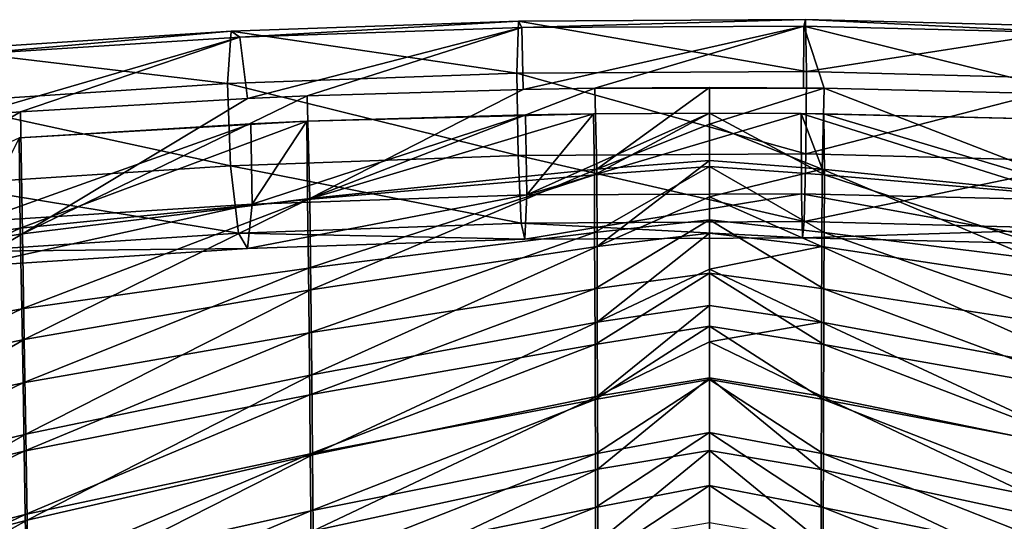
# Model space of a CAD drawing. Header units: millimetres. Extents: x -350 to 350, y 0 to 877.
# Tile 49 of 63: x -107 to 46, y 799 to 877. Entities that reach past the tile are written whole.
import ezdxf

# ---------------------------------------------------------------- set-up
doc = ezdxf.new("R2010")
doc.units = ezdxf.units.MM
doc.header["$LTSCALE"] = 41.718519
for name, color, linetype in [('10', 7, 'CONTINUOUS'), ('12', 7, 'CONTINUOUS'), ('3', 7, 'CONTINUOUS'), ('6', 7, 'CONTINUOUS'), ('8', 7, 'CONTINUOUS')]:
    doc.layers.add(name, color=color, linetype=linetype)

msp = doc.modelspace()

# ---------------------------------------------------------------- linework, layer by layer
at = {"layer": '10', "linetype": 'Continuous'}
for points in [[(-62.58, 860.84, -614.93), (-28.59, 861.87, -617.07), (-18.01, 862.03, -617.41), (-62.58, 860.84, -614.93)], [(-62.58, 860.84, -614.93), (-18.01, 862.03, -617.41), (-62.48, 848.68, -608.52), (-62.58, 860.84, -614.93)], [(-62.48, 848.68, -608.52), (-18.01, 862.03, -617.41), (-17.87, 852.5, -612.42), (-62.48, 848.68, -608.52)], [(-18.01, 862.03, -617.41), (0, 862.13, -617.63), (-17.87, 852.5, -612.42), (-18.01, 862.03, -617.41)], [(-17.87, 852.5, -612.42), (0, 862.13, -617.63), (0, 853.83, -613.28), (-17.87, 852.5, -612.42)], [(-107.33, 858.27, -609.67), (-71.31, 860.45, -614.12), (-62.58, 860.84, -614.93), (-107.33, 858.27, -609.67)], [(-107.33, 858.27, -609.67), (-62.58, 860.84, -614.93), (-107.13, 844.22, -602.17), (-107.33, 858.27, -609.67)], [(-107.13, 844.22, -602.17), (-62.58, 860.84, -614.93), (-62.48, 848.68, -608.52), (-107.13, 844.22, -602.17)], [(-151.79, 837.77, -592.68), (-107.33, 858.27, -609.67), (-107.13, 844.22, -602.17), (-151.79, 837.77, -592.68)], [(-17.84, 843.56, -607.82), (-17.87, 852.5, -612.42), (0, 853.83, -613.28), (-17.84, 843.56, -607.82)], [(0, 845.53, -609.01), (-17.84, 843.56, -607.82), (0, 853.83, -613.28), (0, 845.53, -609.01)], [(-62.35, 837.99, -603.02), (-62.48, 848.68, -608.52), (-17.87, 852.5, -612.42), (-62.35, 837.99, -603.02)], [(-17.84, 843.56, -607.82), (-62.35, 837.99, -603.02), (-17.87, 852.5, -612.42), (-17.84, 843.56, -607.82)], [(-106.91, 831.67, -595.67), (-107.13, 844.22, -602.17), (-62.48, 848.68, -608.52), (-106.91, 831.67, -595.67)], [(-62.35, 837.99, -603.02), (-106.91, 831.67, -595.67), (-62.48, 848.68, -608.52), (-62.35, 837.99, -603.02)], [(-17.81, 834.77, -603.39), (-17.84, 843.56, -607.82), (0, 845.53, -609.01), (-17.81, 834.77, -603.39)], [(0, 837.24, -604.8), (-17.81, 834.77, -603.39), (0, 845.53, -609.01), (0, 837.24, -604.8)], [(-151.47, 823.39, -585.16), (-151.79, 837.77, -592.68), (-107.13, 844.22, -602.17), (-151.47, 823.39, -585.16)], [(-106.91, 831.67, -595.67), (-151.47, 823.39, -585.16), (-107.13, 844.22, -602.17), (-106.91, 831.67, -595.67)], [(-62.24, 827.91, -597.94), (-62.35, 837.99, -603.02), (-17.84, 843.56, -607.82), (-62.24, 827.91, -597.94)], [(-17.81, 834.77, -603.39), (-62.24, 827.91, -597.94), (-17.84, 843.56, -607.82), (-17.81, 834.77, -603.39)], [(-106.71, 820.18, -589.87), (-106.91, 831.67, -595.67), (-62.35, 837.99, -603.02), (-106.71, 820.18, -589.87)], [(-62.24, 827.91, -597.94), (-106.71, 820.18, -589.87), (-62.35, 837.99, -603.02), (-62.24, 827.91, -597.94)], [(-17.78, 826.12, -599.09), (-17.81, 834.77, -603.39), (0, 837.24, -604.8), (-17.78, 826.12, -599.09)], [(0, 828.96, -600.68), (-17.78, 826.12, -599.09), (0, 837.24, -604.8), (0, 828.96, -600.68)], [(-62.14, 818.3, -593.21), (-62.24, 827.91, -597.94), (-17.81, 834.77, -603.39), (-62.14, 818.3, -593.21)], [(-17.78, 826.12, -599.09), (-62.14, 818.3, -593.21), (-17.81, 834.77, -603.39), (-17.78, 826.12, -599.09)], [(-151.19, 810.53, -578.64), (-151.47, 823.39, -585.16), (-106.91, 831.67, -595.67), (-151.19, 810.53, -578.64)], [(-106.71, 820.18, -589.87), (-151.19, 810.53, -578.64), (-106.91, 831.67, -595.67), (-106.71, 820.18, -589.87)], [(-17.76, 817.58, -594.93), (-17.78, 826.12, -599.09), (0, 828.96, -600.68), (-17.76, 817.58, -594.93)], [(0, 820.69, -596.62), (-17.76, 817.58, -594.93), (0, 828.96, -600.68), (0, 820.69, -596.62)], [(-106.53, 809.55, -584.64), (-106.71, 820.18, -589.87), (-62.24, 827.91, -597.94), (-106.53, 809.55, -584.64)], [(-62.14, 818.3, -593.21), (-106.53, 809.55, -584.64), (-62.24, 827.91, -597.94), (-62.14, 818.3, -593.21)], [(-62.05, 809.11, -588.77), (-62.14, 818.3, -593.21), (-17.78, 826.12, -599.09), (-62.05, 809.11, -588.77)], [(-17.76, 817.58, -594.93), (-62.05, 809.11, -588.77), (-17.78, 826.12, -599.09), (-17.76, 817.58, -594.93)], [(-17.73, 809.13, -590.89), (-17.76, 817.58, -594.93), (0, 820.69, -596.62), (-17.73, 809.13, -590.89)], [(0, 812.43, -592.64), (-17.73, 809.13, -590.89), (0, 820.69, -596.62), (0, 812.43, -592.64)], [(-150.94, 798.92, -572.91), (-151.19, 810.53, -578.64), (-106.71, 820.18, -589.87), (-150.94, 798.92, -572.91)], [(-106.53, 809.55, -584.64), (-150.94, 798.92, -572.91), (-106.71, 820.18, -589.87), (-106.53, 809.55, -584.64)], [(-106.38, 799.65, -579.87), (-106.53, 809.55, -584.64), (-62.14, 818.3, -593.21), (-106.38, 799.65, -579.87)], [(-62.05, 809.11, -588.77), (-106.38, 799.65, -579.87), (-62.14, 818.3, -593.21), (-62.05, 809.11, -588.77)], [(-61.97, 800.24, -584.58), (-62.05, 809.11, -588.77), (-17.76, 817.58, -594.93), (-61.97, 800.24, -584.58)], [(-17.73, 809.13, -590.89), (-61.97, 800.24, -584.58), (-17.76, 817.58, -594.93), (-17.73, 809.13, -590.89)], [(-17.71, 800.75, -586.95), (-17.73, 809.13, -590.89), (0, 812.43, -592.64), (-17.71, 800.75, -586.95)], [(0, 804.17, -588.74), (-17.71, 800.75, -586.95), (0, 812.43, -592.64), (0, 804.17, -588.74)], [(-150.71, 788.34, -567.83), (-150.94, 798.92, -572.91), (-106.53, 809.55, -584.64), (-150.71, 788.34, -567.83)], [(-106.38, 799.65, -579.87), (-150.71, 788.34, -567.83), (-106.53, 809.55, -584.64), (-106.38, 799.65, -579.87)], [(-106.24, 790.33, -575.49), (-106.38, 799.65, -579.87), (-62.05, 809.11, -588.77), (-106.24, 790.33, -575.49)], [(-61.97, 800.24, -584.58), (-106.24, 790.33, -575.49), (-62.05, 809.11, -588.77), (-61.97, 800.24, -584.58)], [(-61.9, 791.66, -580.59), (-61.97, 800.24, -584.58), (-17.73, 809.13, -590.89), (-61.9, 791.66, -580.59)], [(-17.71, 800.75, -586.95), (-61.9, 791.66, -580.59), (-17.73, 809.13, -590.89), (-17.71, 800.75, -586.95)], [(-17.69, 792.44, -583.11), (-17.71, 800.75, -586.95), (0, 804.17, -588.74), (-17.69, 792.44, -583.11)], [(0, 795.92, -584.9), (-17.69, 792.44, -583.11), (0, 804.17, -588.74), (0, 795.92, -584.9)], [(-61.83, 783.32, -576.79), (-61.9, 791.66, -580.59), (-17.71, 800.75, -586.95), (-61.83, 783.32, -576.79)], [(-17.69, 792.44, -583.11), (-61.83, 783.32, -576.79), (-17.71, 800.75, -586.95), (-17.69, 792.44, -583.11)], [(-150.51, 778.62, -563.27), (-150.71, 788.34, -567.83), (-106.38, 799.65, -579.87), (-150.51, 778.62, -563.27)], [(-106.24, 790.33, -575.49), (-150.51, 778.62, -563.27), (-106.38, 799.65, -579.87), (-106.24, 790.33, -575.49)], [(-106.11, 781.52, -571.43), (-106.24, 790.33, -575.49), (-61.97, 800.24, -584.58), (-106.11, 781.52, -571.43)], [(-61.9, 791.66, -580.59), (-106.11, 781.52, -571.43), (-61.97, 800.24, -584.58), (-61.9, 791.66, -580.59)]]:
    msp.add_3dface(points, dxfattribs=at)
at = {"layer": '12', "linetype": 'Continuous'}
for points in [[(0, 862.13, -617.63), (14.24, 862.07, -617.49), (17.87, 852.5, -612.42), (0, 862.13, -617.63)], [(0, 853.83, -613.28), (0, 862.13, -617.63), (17.87, 852.5, -612.42), (0, 853.83, -613.28)], [(14.24, 862.07, -617.49), (17.77, 862.03, -617.41), (17.87, 852.5, -612.42), (14.24, 862.07, -617.49)], [(17.77, 862.03, -617.41), (56.94, 861.06, -615.39), (62.48, 848.68, -608.52), (17.77, 862.03, -617.41)], [(17.87, 852.5, -612.42), (17.77, 862.03, -617.41), (62.48, 848.68, -608.52), (17.87, 852.5, -612.42)], [(0, 845.53, -609.01), (0, 853.83, -613.28), (17.84, 843.56, -607.82), (0, 845.53, -609.01)], [(17.84, 843.56, -607.82), (0, 853.83, -613.28), (17.87, 852.5, -612.42), (17.84, 843.56, -607.82)], [(17.84, 843.56, -607.82), (17.87, 852.5, -612.42), (62.35, 838, -603.02), (17.84, 843.56, -607.82)], [(62.35, 838, -603.02), (17.87, 852.5, -612.42), (62.48, 848.68, -608.52), (62.35, 838, -603.02)], [(0, 837.24, -604.8), (0, 845.53, -609.01), (17.81, 834.78, -603.39), (0, 837.24, -604.8)], [(17.81, 834.78, -603.39), (0, 845.53, -609.01), (17.84, 843.56, -607.82), (17.81, 834.78, -603.39)], [(17.81, 834.78, -603.39), (17.84, 843.56, -607.82), (62.24, 827.91, -597.95), (17.81, 834.78, -603.39)], [(62.24, 827.91, -597.95), (17.84, 843.56, -607.82), (62.35, 838, -603.02), (62.24, 827.91, -597.95)], [(0, 828.96, -600.68), (0, 837.24, -604.8), (17.78, 826.12, -599.09), (0, 828.96, -600.68)], [(17.78, 826.12, -599.09), (0, 837.24, -604.8), (17.81, 834.78, -603.39), (17.78, 826.12, -599.09)], [(17.78, 826.12, -599.09), (17.81, 834.78, -603.39), (62.14, 818.31, -593.21), (17.78, 826.12, -599.09)], [(62.14, 818.31, -593.21), (17.81, 834.78, -603.39), (62.24, 827.91, -597.95), (62.14, 818.31, -593.21)], [(0, 820.69, -596.62), (0, 828.96, -600.68), (17.76, 817.58, -594.93), (0, 820.69, -596.62)], [(17.76, 817.58, -594.93), (0, 828.96, -600.68), (17.78, 826.12, -599.09), (17.76, 817.58, -594.93)], [(17.76, 817.58, -594.93), (17.78, 826.12, -599.09), (62.05, 809.11, -588.77), (17.76, 817.58, -594.93)], [(62.05, 809.11, -588.77), (17.78, 826.12, -599.09), (62.14, 818.31, -593.21), (62.05, 809.11, -588.77)], [(0, 812.43, -592.64), (0, 820.69, -596.62), (17.73, 809.13, -590.89), (0, 812.43, -592.64)], [(17.73, 809.13, -590.89), (0, 820.69, -596.62), (17.76, 817.58, -594.93), (17.73, 809.13, -590.89)], [(17.73, 809.13, -590.89), (17.76, 817.58, -594.93), (61.97, 800.24, -584.58), (17.73, 809.13, -590.89)], [(61.97, 800.24, -584.58), (17.76, 817.58, -594.93), (62.05, 809.11, -588.77), (61.97, 800.24, -584.58)], [(0, 804.17, -588.74), (0, 812.43, -592.64), (17.71, 800.75, -586.95), (0, 804.17, -588.74)], [(17.71, 800.75, -586.95), (0, 812.43, -592.64), (17.73, 809.13, -590.89), (17.71, 800.75, -586.95)], [(17.71, 800.75, -586.95), (17.73, 809.13, -590.89), (61.9, 791.66, -580.59), (17.71, 800.75, -586.95)], [(61.9, 791.66, -580.59), (17.73, 809.13, -590.89), (61.97, 800.24, -584.58), (61.9, 791.66, -580.59)], [(0, 795.92, -584.9), (0, 804.17, -588.74), (17.69, 792.44, -583.11), (0, 795.92, -584.9)], [(17.69, 792.44, -583.11), (0, 804.17, -588.74), (17.71, 800.75, -586.95), (17.69, 792.44, -583.11)], [(17.69, 792.44, -583.11), (17.71, 800.75, -586.95), (61.83, 783.32, -576.79), (17.69, 792.44, -583.11)], [(61.83, 783.32, -576.79), (17.71, 800.75, -586.95), (61.9, 791.66, -580.59), (61.83, 783.32, -576.79)]]:
    msp.add_3dface(points, dxfattribs=at)
at = {"layer": '3', "linetype": 'Continuous'}
for points in [[(-74.33, 874.86, -636.55), (-73.01, 873.93, -623.73), (-29.69, 876.43, -639.57), (-74.33, 874.86, -636.55)], [(-29.92, 868.33, -649.64), (-74.33, 874.86, -636.55), (-29.69, 876.43, -639.57), (-29.92, 868.33, -649.64)], [(-29.69, 876.43, -639.57), (-73.01, 873.93, -623.73), (-29.16, 875.42, -626.7), (-29.69, 876.43, -639.57)], [(-29.92, 868.33, -649.64), (-29.69, 876.43, -639.57), (15.08, 868.57, -650.07), (-29.92, 868.33, -649.64)], [(-29.69, 876.43, -639.57), (-29.16, 875.42, -626.7), (14.96, 876.66, -639.99), (-29.69, 876.43, -639.57)], [(15.08, 868.57, -650.07), (-29.69, 876.43, -639.57), (14.96, 876.66, -639.99), (15.08, 868.57, -650.07)], [(14.96, 876.66, -639.99), (-29.16, 875.42, -626.7), (14.69, 875.62, -627.11), (14.96, 876.66, -639.99)], [(-29.16, 875.42, -626.7), (-28.95, 865.81, -618.02), (14.69, 875.62, -627.11), (-29.16, 875.42, -626.7)], [(14.69, 875.62, -627.11), (-28.95, 865.81, -618.02), (-17.83, 865.98, -618.37), (14.69, 875.62, -627.11)], [(14.64, 866.01, -618.44), (14.69, 875.62, -627.11), (-17.83, 865.98, -618.37), (14.64, 866.01, -618.44)], [(14.69, 875.62, -627.11), (14.64, 866.01, -618.44), (17.83, 865.98, -618.37), (14.69, 875.62, -627.11)], [(14.96, 876.66, -639.99), (14.69, 875.62, -627.11), (58.54, 874.57, -625), (14.96, 876.66, -639.99)], [(58.54, 874.57, -625), (14.69, 875.62, -627.11), (57.69, 865.01, -616.32), (58.54, 874.57, -625)], [(57.69, 865.01, -616.32), (14.69, 875.62, -627.11), (17.83, 865.98, -618.37), (57.69, 865.01, -616.32)], [(15.08, 868.57, -650.07), (14.96, 876.66, -639.99), (59.6, 875.53, -637.84), (15.08, 868.57, -650.07)], [(59.6, 875.53, -637.84), (14.96, 876.66, -639.99), (58.54, 874.57, -625), (59.6, 875.53, -637.84)], [(-118.96, 871.97, -630.88), (-116.88, 871.14, -618.16), (-74.33, 874.86, -636.55), (-118.96, 871.97, -630.88)], [(-74.91, 866.71, -646.56), (-118.96, 871.97, -630.88), (-74.33, 874.86, -636.55), (-74.91, 866.71, -646.56)], [(-74.33, 874.86, -636.55), (-116.88, 871.14, -618.16), (-73.01, 873.93, -623.73), (-74.33, 874.86, -636.55)], [(-74.91, 866.71, -646.56), (-74.33, 874.86, -636.55), (-29.92, 868.33, -649.64), (-74.91, 866.71, -646.56)], [(-73.01, 873.93, -623.73), (-71.8, 864.41, -615.07), (-29.16, 875.42, -626.7), (-73.01, 873.93, -623.73)], [(-29.16, 875.42, -626.7), (-71.8, 864.41, -615.07), (-62.52, 864.82, -615.93), (-29.16, 875.42, -626.7)], [(-28.95, 865.81, -618.02), (-29.16, 875.42, -626.7), (-62.52, 864.82, -615.93), (-28.95, 865.81, -618.02)], [(60.07, 867.39, -647.87), (15.08, 868.57, -650.07), (59.6, 875.53, -637.84), (60.07, 867.39, -647.87)], [(-116.88, 871.14, -618.16), (-114.77, 861.73, -609.58), (-73.01, 873.93, -623.73), (-116.88, 871.14, -618.16)], [(-73.01, 873.93, -623.73), (-114.77, 861.73, -609.58), (-107.12, 862.3, -610.74), (-73.01, 873.93, -623.73)], [(-71.8, 864.41, -615.07), (-73.01, 873.93, -623.73), (-107.12, 862.3, -610.74), (-71.8, 864.41, -615.07)], [(-119.88, 863.76, -640.81), (-118.96, 871.97, -630.88), (-74.91, 866.71, -646.56), (-119.88, 863.76, -640.81)], [(-29.74, 855.53, -651.41), (-74.91, 866.71, -646.56), (-29.92, 868.33, -649.64), (-29.74, 855.53, -651.41)], [(14.98, 855.77, -651.85), (-29.92, 868.33, -649.64), (15.08, 868.57, -650.07), (14.98, 855.77, -651.85)], [(-29.74, 855.53, -651.41), (-29.92, 868.33, -649.64), (14.98, 855.77, -651.85), (-29.74, 855.53, -651.41)], [(14.98, 855.77, -651.85), (15.08, 868.57, -650.07), (60.07, 867.39, -647.87), (14.98, 855.77, -651.85)], [(-74.45, 853.92, -648.3), (-119.88, 863.76, -640.81), (-74.91, 866.71, -646.56), (-74.45, 853.92, -648.3)], [(-74.45, 853.92, -648.3), (-74.91, 866.71, -646.56), (-29.74, 855.53, -651.41), (-74.45, 853.92, -648.3)], [(59.7, 854.6, -649.62), (14.98, 855.77, -651.85), (60.07, 867.39, -647.87), (59.7, 854.6, -649.62)], [(0, 866.08, -618.59), (14.64, 866.01, -618.44), (-17.83, 865.98, -618.37), (0, 866.08, -618.59)], [(-119.14, 850.99, -642.54), (-119.88, 863.76, -640.81), (-74.45, 853.92, -648.3), (-119.14, 850.99, -642.54)], [(-62.58, 860.84, -614.93), (-71.1, 847.95, -617.33), (-28.59, 861.87, -617.07), (-62.58, 860.84, -614.93)], [(-28.59, 861.87, -617.07), (-71.1, 847.95, -617.33), (-28.39, 849.38, -620.32), (-28.59, 861.87, -617.07)], [(-28.59, 861.87, -617.07), (-28.39, 849.38, -620.32), (-18.01, 862.03, -617.41), (-28.59, 861.87, -617.07)], [(-18.01, 862.03, -617.41), (-28.39, 849.38, -620.32), (0, 862.13, -617.63), (-18.01, 862.03, -617.41)], [(0, 862.13, -617.63), (-28.39, 849.38, -620.32), (14.24, 862.07, -617.49), (0, 862.13, -617.63)], [(14.24, 862.07, -617.49), (-28.39, 849.38, -620.32), (14.3, 849.57, -620.75), (14.24, 862.07, -617.49)], [(14.24, 862.07, -617.49), (14.3, 849.57, -620.75), (57, 848.56, -618.6), (14.24, 862.07, -617.49)], [(17.77, 862.03, -617.41), (14.24, 862.07, -617.49), (56.94, 861.06, -615.39), (17.77, 862.03, -617.41)], [(56.94, 861.06, -615.39), (14.24, 862.07, -617.49), (57, 848.56, -618.6), (56.94, 861.06, -615.39)], [(-107.33, 858.27, -609.67), (-113.82, 845.24, -611.81), (-71.31, 860.45, -614.12), (-107.33, 858.27, -609.67)], [(-71.31, 860.45, -614.12), (-113.82, 845.24, -611.81), (-71.1, 847.95, -617.33), (-71.31, 860.45, -614.12)], [(-71.31, 860.45, -614.12), (-71.1, 847.95, -617.33), (-62.58, 860.84, -614.93), (-71.31, 860.45, -614.12)], [(14.73, 845.24, -644.37), (-29.74, 855.53, -651.41), (14.98, 855.77, -651.85), (14.73, 845.24, -644.37)], [(14.73, 845.24, -644.37), (14.98, 855.77, -651.85), (59.7, 854.6, -649.62), (14.73, 845.24, -644.37)], [(-29.24, 845.01, -643.92), (-74.45, 853.92, -648.3), (-29.74, 855.53, -651.41), (-29.24, 845.01, -643.92)], [(-29.24, 845.01, -643.92), (-29.74, 855.53, -651.41), (14.73, 845.24, -644.37), (-29.24, 845.01, -643.92)], [(58.69, 844.12, -642.14), (14.73, 845.24, -644.37), (59.7, 854.6, -649.62), (58.69, 844.12, -642.14)], [(-73.2, 843.46, -640.83), (-119.14, 850.99, -642.54), (-74.45, 853.92, -648.3), (-73.2, 843.46, -640.83)], [(-73.2, 843.46, -640.83), (-74.45, 853.92, -648.3), (-29.24, 845.01, -643.92), (-73.2, 843.46, -640.83)], [(-117.15, 840.6, -635.12), (-119.14, 850.99, -642.54), (-73.2, 843.46, -640.83), (-117.15, 840.6, -635.12)], [(-28.39, 849.38, -620.32), (-28.69, 842.51, -631.26), (14.3, 849.57, -620.75), (-28.39, 849.38, -620.32)], [(14.3, 849.57, -620.75), (-28.69, 842.51, -631.26), (14.45, 842.72, -631.7), (14.3, 849.57, -620.75)], [(14.3, 849.57, -620.75), (14.45, 842.72, -631.7), (57.59, 841.66, -629.5), (14.3, 849.57, -620.75)], [(57, 848.56, -618.6), (14.3, 849.57, -620.75), (57.59, 841.66, -629.5), (57, 848.56, -618.6)], [(-71.1, 847.95, -617.33), (-71.83, 841.03, -628.22), (-28.39, 849.38, -620.32), (-71.1, 847.95, -617.33)], [(-28.39, 849.38, -620.32), (-71.83, 841.03, -628.22), (-28.69, 842.51, -631.26), (-28.39, 849.38, -620.32)], [(-113.82, 845.24, -611.81), (-114.98, 838.26, -622.61), (-71.1, 847.95, -617.33), (-113.82, 845.24, -611.81)], [(-71.1, 847.95, -617.33), (-114.98, 838.26, -622.61), (-71.83, 841.03, -628.22), (-71.1, 847.95, -617.33)], [(-28.69, 842.51, -631.26), (-73.2, 843.46, -640.83), (-29.24, 845.01, -643.92), (-28.69, 842.51, -631.26)], [(14.45, 842.72, -631.7), (-29.24, 845.01, -643.92), (14.73, 845.24, -644.37), (14.45, 842.72, -631.7)], [(-28.69, 842.51, -631.26), (-29.24, 845.01, -643.92), (14.45, 842.72, -631.7), (-28.69, 842.51, -631.26)], [(14.45, 842.72, -631.7), (14.73, 845.24, -644.37), (58.69, 844.12, -642.14), (14.45, 842.72, -631.7)], [(-71.83, 841.03, -628.22), (-117.15, 840.6, -635.12), (-73.2, 843.46, -640.83), (-71.83, 841.03, -628.22)], [(-71.83, 841.03, -628.22), (-73.2, 843.46, -640.83), (-28.69, 842.51, -631.26), (-71.83, 841.03, -628.22)], [(57.59, 841.66, -629.5), (14.45, 842.72, -631.7), (58.69, 844.12, -642.14), (57.59, 841.66, -629.5)], [(-114.98, 838.26, -622.61), (-117.15, 840.6, -635.12), (-71.83, 841.03, -628.22), (-114.98, 838.26, -622.61)]]:
    msp.add_3dface(points, dxfattribs=at)
at = {"layer": '6', "linetype": 'Continuous'}
for points in [[(-28.95, 865.81, -618.02), (-62.52, 864.82, -615.93), (-62.14, 848.83, -607.49), (-28.95, 865.81, -618.02)], [(-17.83, 865.98, -618.37), (-28.95, 865.81, -618.02), (-62.14, 848.83, -607.49), (-17.83, 865.98, -618.37)], [(-17.51, 853.38, -611.76), (-17.83, 865.98, -618.37), (-62.14, 848.83, -607.49), (-17.51, 853.38, -611.76)], [(0, 866.08, -618.59), (-17.83, 865.98, -618.37), (-17.51, 853.38, -611.76), (0, 866.08, -618.59)], [(0, 860.42, -615.6), (0, 866.08, -618.59), (-17.51, 853.38, -611.76), (0, 860.42, -615.6)], [(-71.8, 864.41, -615.07), (-107.12, 862.3, -610.74), (-106.8, 843.36, -600.62), (-71.8, 864.41, -615.07)], [(-62.52, 864.82, -615.93), (-71.8, 864.41, -615.07), (-106.8, 843.36, -600.62), (-62.52, 864.82, -615.93)], [(-62.14, 848.83, -607.49), (-62.52, 864.82, -615.93), (-106.8, 843.36, -600.62), (-62.14, 848.83, -607.49)], [(-107.12, 862.3, -610.74), (-114.77, 861.73, -609.58), (-151.47, 836.22, -590.77), (-107.12, 862.3, -610.74)], [(-106.8, 843.36, -600.62), (-107.12, 862.3, -610.74), (-151.47, 836.22, -590.77), (-106.8, 843.36, -600.62)], [(0, 854.76, -612.64), (0, 860.42, -615.6), (-17.51, 853.38, -611.76), (0, 854.76, -612.64)], [(-17.47, 841.36, -605.59), (0, 854.76, -612.64), (-17.51, 853.38, -611.76), (-17.47, 841.36, -605.59)], [(0, 849.11, -609.72), (0, 854.76, -612.64), (-17.47, 841.36, -605.59), (0, 849.11, -609.72)], [(-61.97, 834.62, -600.21), (-17.51, 853.38, -611.76), (-62.14, 848.83, -607.49), (-61.97, 834.62, -600.21)], [(-17.47, 841.36, -605.59), (-17.51, 853.38, -611.76), (-61.97, 834.62, -600.21), (-17.47, 841.36, -605.59)], [(-106.51, 826.89, -592.15), (-62.14, 848.83, -607.49), (-106.8, 843.36, -600.62), (-106.51, 826.89, -592.15)], [(-61.97, 834.62, -600.21), (-62.14, 848.83, -607.49), (-106.51, 826.89, -592.15), (-61.97, 834.62, -600.21)], [(0, 843.46, -606.83), (0, 849.11, -609.72), (-17.47, 841.36, -605.59), (0, 843.46, -606.83)], [(-17.43, 829.61, -599.71), (0, 843.46, -606.83), (-17.47, 841.36, -605.59), (-17.43, 829.61, -599.71)], [(0, 837.82, -603.97), (0, 843.46, -606.83), (-17.43, 829.61, -599.71), (0, 837.82, -603.97)], [(-151.05, 817.54, -581.09), (-106.8, 843.36, -600.62), (-151.47, 836.22, -590.77), (-151.05, 817.54, -581.09)], [(-106.51, 826.89, -592.15), (-106.8, 843.36, -600.62), (-151.05, 817.54, -581.09), (-106.51, 826.89, -592.15)], [(-61.83, 821.41, -593.64), (-17.47, 841.36, -605.59), (-61.97, 834.62, -600.21), (-61.83, 821.41, -593.64)], [(-17.43, 829.61, -599.71), (-17.47, 841.36, -605.59), (-61.83, 821.41, -593.64), (-17.43, 829.61, -599.71)], [(0, 832.18, -601.16), (0, 837.82, -603.97), (-17.43, 829.61, -599.71), (0, 832.18, -601.16)], [(-106.26, 812.18, -584.84), (-61.97, 834.62, -600.21), (-106.51, 826.89, -592.15), (-106.26, 812.18, -584.84)], [(-61.83, 821.41, -593.64), (-61.97, 834.62, -600.21), (-106.26, 812.18, -584.84), (-61.83, 821.41, -593.64)], [(-17.39, 818.07, -594.07), (0, 832.18, -601.16), (-17.43, 829.61, -599.71), (-17.39, 818.07, -594.07)], [(0, 826.54, -598.37), (0, 832.18, -601.16), (-17.39, 818.07, -594.07), (0, 826.54, -598.37)], [(-61.71, 808.97, -587.62), (-17.43, 829.61, -599.71), (-61.83, 821.41, -593.64), (-61.71, 808.97, -587.62)], [(-17.39, 818.07, -594.07), (-17.43, 829.61, -599.71), (-61.71, 808.97, -587.62), (-17.39, 818.07, -594.07)], [(-150.69, 801.37, -573.03), (-106.51, 826.89, -592.15), (-151.05, 817.54, -581.09), (-150.69, 801.37, -573.03)], [(-106.26, 812.18, -584.84), (-106.51, 826.89, -592.15), (-150.69, 801.37, -573.03), (-106.26, 812.18, -584.84)], [(0, 820.91, -595.62), (0, 826.54, -598.37), (-17.39, 818.07, -594.07), (0, 820.91, -595.62)], [(-106.04, 798.81, -578.4), (-61.83, 821.41, -593.64), (-106.26, 812.18, -584.84), (-106.04, 798.81, -578.4)], [(-61.71, 808.97, -587.62), (-61.83, 821.41, -593.64), (-106.04, 798.81, -578.4), (-61.71, 808.97, -587.62)], [(-17.36, 806.7, -588.64), (0, 820.91, -595.62), (-17.39, 818.07, -594.07), (-17.36, 806.7, -588.64)], [(0, 809.65, -590.22), (0, 820.91, -595.62), (-17.36, 806.7, -588.64), (0, 809.65, -590.22)], [(-61.6, 797.12, -582.04), (-17.39, 818.07, -594.07), (-61.71, 808.97, -587.62), (-61.6, 797.12, -582.04)], [(-17.36, 806.7, -588.64), (-17.39, 818.07, -594.07), (-61.6, 797.12, -582.04), (-17.36, 806.7, -588.64)], [(-150.39, 787.12, -566.19), (-106.26, 812.18, -584.84), (-150.69, 801.37, -573.03), (-150.39, 787.12, -566.19)], [(-106.04, 798.81, -578.4), (-106.26, 812.18, -584.84), (-150.39, 787.12, -566.19), (-106.04, 798.81, -578.4)], [(-105.85, 786.49, -572.64), (-61.71, 808.97, -587.62), (-106.04, 798.81, -578.4), (-105.85, 786.49, -572.64)], [(-61.6, 797.12, -582.04), (-61.71, 808.97, -587.62), (-105.85, 786.49, -572.64), (-61.6, 797.12, -582.04)], [(-17.34, 795.44, -583.39), (0, 809.65, -590.22), (-17.36, 806.7, -588.64), (-17.34, 795.44, -583.39)], [(0, 798.41, -584.95), (0, 809.65, -590.22), (-17.34, 795.44, -583.39), (0, 798.41, -584.95)], [(-61.51, 785.76, -576.82), (-17.36, 806.7, -588.64), (-61.6, 797.12, -582.04), (-61.51, 785.76, -576.82)], [(-17.34, 795.44, -583.39), (-17.36, 806.7, -588.64), (-61.51, 785.76, -576.82), (-17.34, 795.44, -583.39)], [(-150.12, 774.39, -560.26), (-106.04, 798.81, -578.4), (-150.39, 787.12, -566.19), (-150.12, 774.39, -560.26)], [(-105.85, 786.49, -572.64), (-106.04, 798.81, -578.4), (-150.12, 774.39, -560.26), (-105.85, 786.49, -572.64)]]:
    msp.add_3dface(points, dxfattribs=at)
at = {"layer": '8', "linetype": 'Continuous'}
for points in [[(14.64, 866.01, -618.44), (0, 866.08, -618.59), (17.83, 865.98, -618.37), (14.64, 866.01, -618.44)], [(17.83, 865.98, -618.37), (0, 866.08, -618.59), (0, 860.42, -615.6), (17.83, 865.98, -618.37)], [(17.83, 865.98, -618.37), (0, 860.42, -615.6), (17.52, 853.38, -611.76), (17.83, 865.98, -618.37)], [(62.15, 848.83, -607.49), (17.83, 865.98, -618.37), (17.52, 853.38, -611.76), (62.15, 848.83, -607.49)], [(57.69, 865.01, -616.32), (17.83, 865.98, -618.37), (62.15, 848.83, -607.49), (57.69, 865.01, -616.32)], [(0, 860.42, -615.6), (0, 854.76, -612.64), (17.52, 853.38, -611.76), (0, 860.42, -615.6)], [(0, 854.76, -612.64), (0, 849.11, -609.72), (17.52, 853.38, -611.76), (0, 854.76, -612.64)], [(0, 849.11, -609.72), (17.48, 841.36, -605.59), (17.52, 853.38, -611.76), (0, 849.11, -609.72)], [(17.48, 841.36, -605.59), (61.98, 834.62, -600.21), (17.52, 853.38, -611.76), (17.48, 841.36, -605.59)], [(61.98, 834.62, -600.21), (62.15, 848.83, -607.49), (17.52, 853.38, -611.76), (61.98, 834.62, -600.21)], [(0, 849.11, -609.72), (0, 843.46, -606.83), (17.48, 841.36, -605.59), (0, 849.11, -609.72)], [(0, 843.46, -606.83), (0, 837.82, -603.97), (17.48, 841.36, -605.59), (0, 843.46, -606.83)], [(0, 837.82, -603.97), (17.44, 829.61, -599.71), (17.48, 841.36, -605.59), (0, 837.82, -603.97)], [(17.44, 829.61, -599.71), (61.84, 821.41, -593.64), (17.48, 841.36, -605.59), (17.44, 829.61, -599.71)], [(61.84, 821.41, -593.64), (61.98, 834.62, -600.21), (17.48, 841.36, -605.59), (61.84, 821.41, -593.64)], [(0, 837.82, -603.97), (0, 832.18, -601.16), (17.44, 829.61, -599.71), (0, 837.82, -603.97)], [(0, 832.18, -601.16), (0, 826.54, -598.37), (17.44, 829.61, -599.71), (0, 832.18, -601.16)], [(0, 826.54, -598.37), (17.4, 818.07, -594.07), (17.44, 829.61, -599.71), (0, 826.54, -598.37)], [(17.4, 818.07, -594.07), (61.72, 808.97, -587.62), (17.44, 829.61, -599.71), (17.4, 818.07, -594.07)], [(61.72, 808.97, -587.62), (61.84, 821.41, -593.64), (17.44, 829.61, -599.71), (61.72, 808.97, -587.62)], [(0, 826.54, -598.37), (0, 820.91, -595.62), (17.4, 818.07, -594.07), (0, 826.54, -598.37)], [(0, 820.91, -595.62), (0, 809.65, -590.22), (17.37, 806.69, -588.63), (0, 820.91, -595.62)], [(0, 820.91, -595.62), (17.37, 806.69, -588.63), (17.4, 818.07, -594.07), (0, 820.91, -595.62)], [(17.37, 806.69, -588.63), (61.61, 797.12, -582.04), (17.4, 818.07, -594.07), (17.37, 806.69, -588.63)], [(61.61, 797.12, -582.04), (61.72, 808.97, -587.62), (17.4, 818.07, -594.07), (61.61, 797.12, -582.04)], [(0, 809.65, -590.22), (0, 798.41, -584.95), (17.35, 795.44, -583.39), (0, 809.65, -590.22)], [(0, 809.65, -590.22), (17.35, 795.44, -583.39), (17.37, 806.69, -588.63), (0, 809.65, -590.22)], [(17.35, 795.44, -583.39), (61.51, 785.76, -576.82), (17.37, 806.69, -588.63), (17.35, 795.44, -583.39)], [(61.51, 785.76, -576.82), (61.61, 797.12, -582.04), (17.37, 806.69, -588.63), (61.51, 785.76, -576.82)]]:
    msp.add_3dface(points, dxfattribs=at)

doc.saveas('drawing.dxf')
